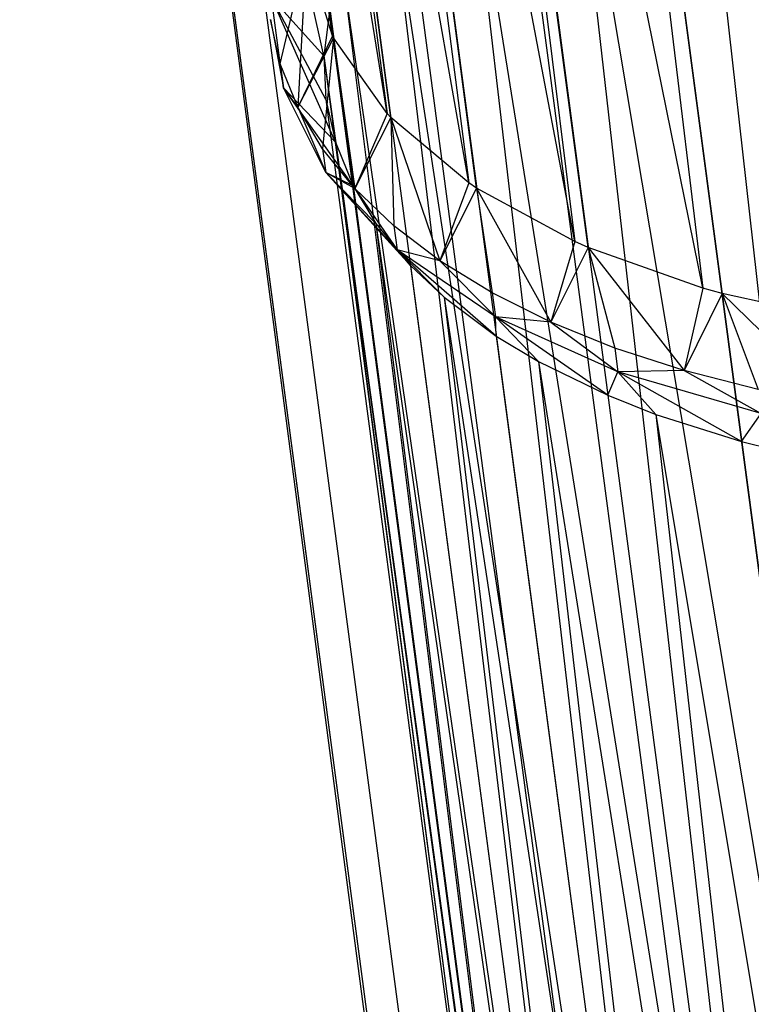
# Model space of a CAD drawing. Extents: x -23.4 to 23.6, y 0.3 to 4.
# Tile 32 of 189: x -19.83 to -19.311, y 1.629 to 2.327. Entities that reach past the tile are written whole.
import ezdxf

# ---------------------------------------------------------------- set-up
doc = ezdxf.new("R2010")
doc.units = 0
doc.header["$MEASUREMENT"] = 0
doc.layers.get('0').update_dxf_attribs({"color": 13, "linetype": 'CONTINUOUS'})

# ---------------------------------------------------------------- blocks, each defined once
blk = doc.blocks.new('FOURTY_V_PM_STL')
at = {"color": 0}
for p, q in [((-19.17256, 0.92909, -3.72813), (-19.55333, 3.80209, -2.0549)), ((-19.17256, 0.92909, -3.72813), (-19.55333, 3.80209, -2.0549)), ((-19.26615, 0.87219, -3.65171), (-19.64692, 3.74518, -1.97848)), ((-19.26615, 0.87219, -3.65171), (-19.64692, 3.74518, -1.97848)), ((-19.34249, 0.80966, -3.56172), (-19.72326, 3.68265, -1.8885)), ((-19.34249, 0.80966, -3.56172), (-19.72326, 3.68265, -1.8885)), ((-19.3994, 0.74331, -3.46075), (-19.78017, 3.6163, -1.78752)), ((-19.3994, 0.74331, -3.46075), (-19.78017, 3.6163, -1.78752)), ((-19.43524, 0.67505, -3.3517), (-19.81601, 3.54804, -1.67847)), ((-19.43524, 0.67505, -3.3517), (-19.81601, 3.54804, -1.67847)), ((-19.44896, 0.60684, -3.2377), (-19.82973, 3.47983, -1.56447)), ((-19.44896, 0.60684, -3.2377), (-19.82973, 3.47983, -1.56447)), ((-19.44739, 0.57337, -3.17987), (-19.82973, 3.47983, -1.56447)), ((-19.44739, 0.57337, -3.17987), (-19.82973, 3.47983, -1.56447)), ((-19.6073, 2.31362, -2.02567), (-19.76962, 3.45412, -1.50664)), ((-19.6073, 2.31362, -2.02567), (-19.76962, 3.45412, -1.50664)), ((-19.60811, 2.31522, -2.0286), (-19.76962, 3.45412, -1.50664)), ((-19.60811, 2.31522, -2.0286), (-19.76962, 3.45412, -1.50664)), ((-19.44019, 0.54064, -3.12204), (-19.82096, 3.41363, -1.44881)), ((-19.44739, 0.57337, -3.17987), (-19.82096, 3.41363, -1.44881)), ((-19.44739, 0.57337, -3.17987), (-19.82096, 3.41363, -1.44881)), ((-19.44019, 0.54064, -3.12204), (-19.82096, 3.41363, -1.44881)), ((-19.56939, 2.26006, -1.92507), (-19.75034, 3.39288, -1.39711)), ((-19.56939, 2.26006, -1.92507), (-19.75034, 3.39288, -1.39711)), ((-19.6073, 2.31362, -2.02567), (-19.75034, 3.39288, -1.39711)), ((-19.6073, 2.31362, -2.02567), (-19.75034, 3.39288, -1.39711)), ((-19.40917, 0.47836, -3.00805), (-19.78994, 3.35135, -1.33482)), ((-19.40917, 0.47836, -3.00805), (-19.78994, 3.35135, -1.33482)), ((-19.70971, 3.33641, -1.29091), (-19.56939, 2.26006, -1.92507)), ((-19.51155, 2.21094, -1.82758), (-19.70971, 3.33641, -1.29091)), ((-19.51155, 2.21094, -1.82758), (-19.70971, 3.33641, -1.29091)), ((-19.56667, 2.25715, -1.91947), (-19.70971, 3.33641, -1.29091)), ((-19.56667, 2.25715, -1.91947), (-19.70971, 3.33641, -1.29091)), ((-19.70971, 3.33641, -1.29091), (-19.56939, 2.26006, -1.92507)), ((-19.35679, 0.42179, -2.89899), (-19.73756, 3.29478, -1.22576)), ((-19.35679, 0.42179, -2.89899), (-19.73756, 3.29478, -1.22576)), ((-19.64896, 3.28643, -1.19126), (-19.51155, 2.21094, -1.82758)), ((-19.43625, 2.1693, -1.73894), (-19.64896, 3.28643, -1.19126)), ((-19.43625, 2.1693, -1.73894), (-19.64896, 3.28643, -1.19126)), ((-19.50592, 2.20717, -1.81982), (-19.64896, 3.28643, -1.19126)), ((-19.50592, 2.20717, -1.81982), (-19.64896, 3.28643, -1.19126)), ((-19.64896, 3.28643, -1.19126), (-19.51155, 2.21094, -1.82758)), ((-19.28456, 0.37256, -2.79802), (-19.66533, 3.24555, -1.12479)), ((-19.28456, 0.37256, -2.79802), (-19.66533, 3.24555, -1.12479)), ((-19.56994, 3.24445, -1.1012), (-19.43625, 2.1693, -1.73894)), ((-19.34566, 2.13632, -1.66171), (-19.56994, 3.24445, -1.1012)), ((-19.34566, 2.13632, -1.66171), (-19.56994, 3.24445, -1.1012)), ((-19.4269, 2.16519, -1.72976), (-19.56994, 3.24445, -1.1012)), ((-19.4269, 2.16519, -1.72976), (-19.56994, 3.24445, -1.1012)), ((-19.56994, 3.24445, -1.1012), (-19.43625, 2.1693, -1.73894)), ((-19.47504, 3.21175, -1.02345), (-19.34566, 2.13632, -1.66171)), ((-19.33201, 2.13249, -1.65201), (-19.47504, 3.21175, -1.02345)), ((-19.33201, 2.13249, -1.65201), (-19.47504, 3.21175, -1.02345)), ((-19.47504, 3.21175, -1.02345), (-19.34566, 2.13632, -1.66171)), ((-19.19456, 0.33207, -2.70803), (-19.57533, 3.20507, -1.0348)), ((-19.19456, 0.33207, -2.70803), (-19.57533, 3.20507, -1.0348)), ((-19.08938, 0.30151, -2.63162), (-19.47015, 3.17451, -0.95839)), ((-19.08938, 0.30151, -2.63162), (-19.47015, 3.17451, -0.95839)), ((-19.35847, 2.59913, -2.70336), (-19.16758, 0.89186, -3.66307)), ((-19.35847, 2.59913, -2.70336), (-19.16758, 0.89186, -3.66307)), ((-19.39142, 2.58082, -2.67942), (-19.16758, 0.89186, -3.66307)), ((-19.39142, 2.58082, -2.67942), (-19.16758, 0.89186, -3.66307)), ((-19.44504, 2.54649, -2.63268), (-19.16758, 0.89186, -3.66307)), ((-19.44504, 2.54649, -2.63268), (-19.16758, 0.89186, -3.66307)), ((-19.44504, 2.54649, -2.63268), (-19.25068, 0.83557, -3.58532)), ((-19.44504, 2.54649, -2.63268), (-19.25068, 0.83557, -3.58532)), ((-19.47452, 2.52452, -2.60168), (-19.25068, 0.83557, -3.58532)), ((-19.47452, 2.52452, -2.60168), (-19.25068, 0.83557, -3.58532)), ((-19.51566, 2.48865, -2.54944), (-19.25068, 0.83557, -3.58532)), ((-19.51566, 2.48865, -2.54944), (-19.25068, 0.83557, -3.58532)), ((-19.51566, 2.48865, -2.54944), (-19.31604, 0.77445, -3.49526)), ((-19.51566, 2.48865, -2.54944), (-19.31604, 0.77445, -3.49526)), ((-19.53988, 2.46341, -2.51161), (-19.31604, 0.77445, -3.49526)), ((-19.53988, 2.46341, -2.51161), (-19.31604, 0.77445, -3.49526)), ((-19.5683, 2.42728, -2.45604), (-19.31604, 0.77445, -3.49526)), ((-19.5683, 2.42728, -2.45604), (-19.31604, 0.77445, -3.49526)), ((-19.5683, 2.42728, -2.45604), (-19.36167, 0.71037, -3.39561)), ((-19.5683, 2.42728, -2.45604), (-19.36167, 0.71037, -3.39561)), ((-19.61415, 2.30104, -2.24972), (-19.63801, 2.408, -2.33645)), ((-19.61415, 2.30104, -2.24972), (-19.63801, 2.408, -2.33645)), ((-19.58551, 2.39932, -2.41196), (-19.36167, 0.71037, -3.39561)), ((-19.58551, 2.39932, -2.41196), (-19.36167, 0.71037, -3.39561)), ((-19.64503, 2.2952, -2.10499), (-19.62658, 2.37486, -2.1352)), ((-19.64503, 2.2952, -2.10499), (-19.62658, 2.37486, -2.1352)), ((-19.62658, 2.37486, -2.1352), (-19.63271, 2.26457, -2.04959)), ((-19.62658, 2.37486, -2.1352), (-19.63271, 2.26457, -2.04959)), ((-19.60811, 2.31522, -2.0286), (-19.62658, 2.37486, -2.1352)), ((-19.60811, 2.31522, -2.0286), (-19.62658, 2.37486, -2.1352)), ((-19.60145, 2.36413, -2.35517), (-19.36167, 0.71037, -3.39561)), ((-19.60145, 2.36413, -2.35517), (-19.36167, 0.71037, -3.39561)), ((-19.60145, 2.36413, -2.35517), (-19.38619, 0.64527, -3.2894)), ((-19.60145, 2.36413, -2.35517), (-19.38619, 0.64527, -3.2894)), ((-19.64279, 2.2783, -2.11483), (-19.65126, 2.34218, -2.22644)), ((-19.60603, 2.23981, -2.14274), (-19.65126, 2.34218, -2.22644)), ((-19.64279, 2.2783, -2.11483), (-19.65126, 2.34218, -2.22644)), ((-19.61269, 2.27008, -2.19623), (-19.65126, 2.34218, -2.22644)), ((-19.60603, 2.23981, -2.14274), (-19.65126, 2.34218, -2.22644)), ((-19.61269, 2.27008, -2.19623), (-19.65126, 2.34218, -2.22644)), ((-19.61415, 2.30104, -2.24972), (-19.65126, 2.34218, -2.22644)), ((-19.61415, 2.30104, -2.24972), (-19.65126, 2.34218, -2.22644)), ((-19.61003, 2.33422, -2.30576), (-19.61415, 2.30104, -2.24972)), ((-19.61003, 2.33422, -2.30576), (-19.61415, 2.30104, -2.24972)), ((-19.61003, 2.33422, -2.30576), (-19.38619, 0.64527, -3.2894)), ((-19.61003, 2.33422, -2.30576), (-19.38619, 0.64527, -3.2894)), ((-19.64503, 2.2952, -2.10499), (-19.65198, 2.32678, -2.16079)), ((-19.65198, 2.32678, -2.16079), (-19.64279, 2.2783, -2.11483)), ((-19.64503, 2.2952, -2.10499), (-19.65198, 2.32678, -2.16079)), ((-19.65198, 2.32678, -2.16079), (-19.64279, 2.2783, -2.11483)), ((-19.60811, 2.31522, -2.0286), (-19.63271, 2.26457, -2.04959)), ((-19.60811, 2.31522, -2.0286), (-19.63271, 2.26457, -2.04959)), ((-19.6073, 2.31362, -2.02567), (-19.63271, 2.26457, -2.04959)), ((-19.6073, 2.31362, -2.02567), (-19.63271, 2.26457, -2.04959)), ((-19.6073, 2.31362, -2.02567), (-19.61509, 2.2351, -1.99498)), ((-19.6073, 2.31362, -2.02567), (-19.61509, 2.2351, -1.99498)), ((-19.6073, 2.31362, -2.02567), (-19.60811, 2.31522, -2.0286)), ((-19.6073, 2.31362, -2.02567), (-19.60811, 2.31522, -2.0286)), ((-19.56939, 2.26006, -1.92507), (-19.6073, 2.31362, -2.02567)), ((-19.6073, 2.31362, -2.02567), (-19.59232, 2.20701, -1.94157)), ((-19.56939, 2.26006, -1.92507), (-19.6073, 2.31362, -2.02567)), ((-19.6073, 2.31362, -2.02567), (-19.59232, 2.20701, -1.94157)), ((-19.63271, 2.26457, -2.04959), (-19.64503, 2.2952, -2.10499)), ((-19.64503, 2.2952, -2.10499), (-19.64279, 2.2783, -2.11483)), ((-19.64503, 2.2952, -2.10499), (-19.64279, 2.2783, -2.11483)), ((-19.63271, 2.26457, -2.04959), (-19.64503, 2.2952, -2.10499)), ((-19.61415, 2.30104, -2.24972), (-19.38619, 0.64527, -3.2894)), ((-19.61415, 2.30104, -2.24972), (-19.38619, 0.64527, -3.2894)), ((-19.61415, 2.30104, -2.24972), (-19.38885, 0.58112, -3.17987)), ((-19.61415, 2.30104, -2.24972), (-19.61269, 2.27008, -2.19623)), ((-19.61415, 2.30104, -2.24972), (-19.38885, 0.58112, -3.17987)), ((-19.61415, 2.30104, -2.24972), (-19.61269, 2.27008, -2.19623)), ((-19.63271, 2.26457, -2.04959), (-19.64279, 2.2783, -2.11483)), ((-19.63271, 2.26457, -2.04959), (-19.64279, 2.2783, -2.11483)), ((-19.61285, 2.2182, -2.00482), (-19.64279, 2.2783, -2.11483)), ((-19.59341, 2.20884, -2.0867), (-19.64279, 2.2783, -2.11483)), ((-19.61285, 2.2182, -2.00482), (-19.64279, 2.2783, -2.11483)), ((-19.59341, 2.20884, -2.0867), (-19.64279, 2.2783, -2.11483)), ((-19.60603, 2.23981, -2.14274), (-19.64279, 2.2783, -2.11483)), ((-19.60603, 2.23981, -2.14274), (-19.64279, 2.2783, -2.11483)), ((-19.61269, 2.27008, -2.19623), (-19.38885, 0.58112, -3.17987)), ((-19.61269, 2.27008, -2.19623), (-19.38885, 0.58112, -3.17987)), ((-19.61269, 2.27008, -2.19623), (-19.60603, 2.23981, -2.14274)), ((-19.61269, 2.27008, -2.19623), (-19.60603, 2.23981, -2.14274)), ((-19.61509, 2.2351, -1.99498), (-19.63271, 2.26457, -2.04959)), ((-19.63271, 2.26457, -2.04959), (-19.61285, 2.2182, -2.00482)), ((-19.61509, 2.2351, -1.99498), (-19.63271, 2.26457, -2.04959)), ((-19.63271, 2.26457, -2.04959), (-19.61285, 2.2182, -2.00482)), ((-19.56939, 2.26006, -1.92507), (-19.59232, 2.20701, -1.94157)), ((-19.56939, 2.26006, -1.92507), (-19.59232, 2.20701, -1.94157)), ((-19.56667, 2.25715, -1.91947), (-19.59232, 2.20701, -1.94157)), ((-19.56667, 2.25715, -1.91947), (-19.59232, 2.20701, -1.94157)), ((-19.56667, 2.25715, -1.91947), (-19.56939, 2.26006, -1.92507)), ((-19.56667, 2.25715, -1.91947), (-19.56939, 2.26006, -1.92507)), ((-19.51155, 2.21094, -1.82758), (-19.56667, 2.25715, -1.91947)), ((-19.56667, 2.25715, -1.91947), (-19.56455, 2.18051, -1.88975)), ((-19.56667, 2.25715, -1.91947), (-19.56455, 2.18051, -1.88975)), ((-19.56667, 2.25715, -1.91947), (-19.53198, 2.15578, -1.83987)), ((-19.51155, 2.21094, -1.82758), (-19.56667, 2.25715, -1.91947)), ((-19.56667, 2.25715, -1.91947), (-19.53198, 2.15578, -1.83987)), ((-19.60603, 2.23981, -2.14274), (-19.38885, 0.58112, -3.17987)), ((-19.60603, 2.23981, -2.14274), (-19.38885, 0.58112, -3.17987)), ((-19.60603, 2.23981, -2.14274), (-19.36957, 0.51989, -3.07034)), ((-19.60603, 2.23981, -2.14274), (-19.59341, 2.20884, -2.0867)), ((-19.60603, 2.23981, -2.14274), (-19.36957, 0.51989, -3.07034)), ((-19.60603, 2.23981, -2.14274), (-19.59341, 2.20884, -2.0867)), ((-19.59232, 2.20701, -1.94157), (-19.61509, 2.2351, -1.99498)), ((-19.61509, 2.2351, -1.99498), (-19.61285, 2.2182, -2.00482)), ((-19.61509, 2.2351, -1.99498), (-19.61285, 2.2182, -2.00482)), ((-19.59232, 2.20701, -1.94157), (-19.61509, 2.2351, -1.99498)), ((-19.59232, 2.20701, -1.94157), (-19.61285, 2.2182, -2.00482)), ((-19.59232, 2.20701, -1.94157), (-19.61285, 2.2182, -2.00482)), ((-19.56231, 2.16361, -1.89959), (-19.61285, 2.2182, -2.00482)), ((-19.55278, 2.15237, -1.98049), (-19.61285, 2.2182, -2.00482)), ((-19.56231, 2.16361, -1.89959), (-19.61285, 2.2182, -2.00482)), ((-19.57734, 2.1822, -2.03729), (-19.61285, 2.2182, -2.00482)), ((-19.55278, 2.15237, -1.98049), (-19.61285, 2.2182, -2.00482)), ((-19.57734, 2.1822, -2.03729), (-19.61285, 2.2182, -2.00482)), ((-19.59341, 2.20884, -2.0867), (-19.61285, 2.2182, -2.00482)), ((-19.59341, 2.20884, -2.0867), (-19.61285, 2.2182, -2.00482)), ((-19.59341, 2.20884, -2.0867), (-19.36957, 0.51989, -3.07034)), ((-19.59341, 2.20884, -2.0867), (-19.36957, 0.51989, -3.07034)), ((-19.59341, 2.20884, -2.0867), (-19.57734, 2.1822, -2.03729)), ((-19.59341, 2.20884, -2.0867), (-19.57734, 2.1822, -2.03729)), ((-19.56455, 2.18051, -1.88975), (-19.59232, 2.20701, -1.94157)), ((-19.59232, 2.20701, -1.94157), (-19.56231, 2.16361, -1.89959)), ((-19.56455, 2.18051, -1.88975), (-19.59232, 2.20701, -1.94157)), ((-19.59232, 2.20701, -1.94157), (-19.56231, 2.16361, -1.89959)), ((-19.51155, 2.21094, -1.82758), (-19.53198, 2.15578, -1.83987)), ((-19.51155, 2.21094, -1.82758), (-19.53198, 2.15578, -1.83987)), ((-19.50592, 2.20717, -1.81982), (-19.53198, 2.15578, -1.83987)), ((-19.50592, 2.20717, -1.81982), (-19.53198, 2.15578, -1.83987)), ((-19.50592, 2.20717, -1.81982), (-19.51155, 2.21094, -1.82758)), ((-19.50592, 2.20717, -1.81982), (-19.51155, 2.21094, -1.82758)), ((-19.43625, 2.1693, -1.73894), (-19.50592, 2.20717, -1.81982)), ((-19.50592, 2.20717, -1.81982), (-19.49485, 2.133, -1.79231)), ((-19.50592, 2.20717, -1.81982), (-19.49485, 2.133, -1.79231)), ((-19.50592, 2.20717, -1.81982), (-19.45342, 2.11233, -1.7474)), ((-19.43625, 2.1693, -1.73894), (-19.50592, 2.20717, -1.81982)), ((-19.50592, 2.20717, -1.81982), (-19.45342, 2.11233, -1.7474)), ((-19.57734, 2.1822, -2.03729), (-19.36957, 0.51989, -3.07034)), ((-19.57734, 2.1822, -2.03729), (-19.36957, 0.51989, -3.07034)), ((-19.57734, 2.1822, -2.03729), (-19.32894, 0.46342, -2.96414)), ((-19.57734, 2.1822, -2.03729), (-19.55278, 2.15237, -1.98049)), ((-19.57734, 2.1822, -2.03729), (-19.32894, 0.46342, -2.96414)), ((-19.57734, 2.1822, -2.03729), (-19.55278, 2.15237, -1.98049)), ((-19.53198, 2.15578, -1.83987), (-19.56455, 2.18051, -1.88975)), ((-19.56455, 2.18051, -1.88975), (-19.56231, 2.16361, -1.89959)), ((-19.56455, 2.18051, -1.88975), (-19.56231, 2.16361, -1.89959)), ((-19.53198, 2.15578, -1.83987), (-19.56455, 2.18051, -1.88975)), ((-19.53198, 2.15578, -1.83987), (-19.56231, 2.16361, -1.89959)), ((-19.53198, 2.15578, -1.83987), (-19.56231, 2.16361, -1.89959)), ((-19.49261, 2.1161, -1.80215), (-19.56231, 2.16361, -1.89959)), ((-19.49203, 2.10239, -1.88084), (-19.56231, 2.16361, -1.89959)), ((-19.49261, 2.1161, -1.80215), (-19.56231, 2.16361, -1.89959)), ((-19.52889, 2.12987, -1.93641), (-19.56231, 2.16361, -1.89959)), ((-19.49203, 2.10239, -1.88084), (-19.56231, 2.16361, -1.89959)), ((-19.52889, 2.12987, -1.93641), (-19.56231, 2.16361, -1.89959)), ((-19.55278, 2.15237, -1.98049), (-19.56231, 2.16361, -1.89959)), ((-19.55278, 2.15237, -1.98049), (-19.56231, 2.16361, -1.89959)), ((-19.43625, 2.1693, -1.73894), (-19.45342, 2.11233, -1.7474)), ((-19.43625, 2.1693, -1.73894), (-19.45342, 2.11233, -1.7474)), ((-19.4269, 2.16519, -1.72976), (-19.45342, 2.11233, -1.7474)), ((-19.4269, 2.16519, -1.72976), (-19.45342, 2.11233, -1.7474)), ((-19.4269, 2.16519, -1.72976), (-19.43625, 2.1693, -1.73894)), ((-19.4269, 2.16519, -1.72976), (-19.43625, 2.1693, -1.73894)), ((-19.34566, 2.13632, -1.66171), (-19.4269, 2.16519, -1.72976)), ((-19.4269, 2.16519, -1.72976), (-19.408, 2.09393, -1.70547)), ((-19.4269, 2.16519, -1.72976), (-19.408, 2.09393, -1.70547)), ((-19.4269, 2.16519, -1.72976), (-19.35891, 2.07793, -1.66682)), ((-19.34566, 2.13632, -1.66171), (-19.4269, 2.16519, -1.72976)), ((-19.4269, 2.16519, -1.72976), (-19.35891, 2.07793, -1.66682)), ((-19.49485, 2.133, -1.79231), (-19.53198, 2.15578, -1.83987)), ((-19.53198, 2.15578, -1.83987), (-19.49261, 2.1161, -1.80215)), ((-19.49485, 2.133, -1.79231), (-19.53198, 2.15578, -1.83987)), ((-19.53198, 2.15578, -1.83987), (-19.49261, 2.1161, -1.80215)), ((-19.55278, 2.15237, -1.98049), (-19.32894, 0.46342, -2.96414)), ((-19.55278, 2.15237, -1.98049), (-19.32894, 0.46342, -2.96414)), ((-19.55278, 2.15237, -1.98049), (-19.52889, 2.12987, -1.93641)), ((-19.55278, 2.15237, -1.98049), (-19.52889, 2.12987, -1.93641)), ((-19.34566, 2.13632, -1.66171), (-19.35891, 2.07793, -1.66682)), ((-19.34566, 2.13632, -1.66171), (-19.35891, 2.07793, -1.66682)), ((-19.33201, 2.13249, -1.65201), (-19.34566, 2.13632, -1.66171)), ((-19.33201, 2.13249, -1.65201), (-19.34566, 2.13632, -1.66171)), ((-19.52889, 2.12987, -1.93641), (-19.32894, 0.46342, -2.96414)), ((-19.52889, 2.12987, -1.93641), (-19.32894, 0.46342, -2.96414)), ((-19.52889, 2.12987, -1.93641), (-19.26819, 0.41344, -2.86449)), ((-19.52889, 2.12987, -1.93641), (-19.49203, 2.10239, -1.88084)), ((-19.52889, 2.12987, -1.93641), (-19.26819, 0.41344, -2.86449)), ((-19.52889, 2.12987, -1.93641), (-19.49203, 2.10239, -1.88084)), ((-19.45342, 2.11233, -1.7474), (-19.49485, 2.133, -1.79231)), ((-19.49485, 2.133, -1.79231), (-19.49261, 2.1161, -1.80215)), ((-19.49485, 2.133, -1.79231), (-19.49261, 2.1161, -1.80215)), ((-19.45342, 2.11233, -1.7474), (-19.49485, 2.133, -1.79231)), ((-19.33201, 2.13249, -1.65201), (-19.35891, 2.07793, -1.66682)), ((-19.33201, 2.13249, -1.65201), (-19.35891, 2.07793, -1.66682)), ((-19.24237, 2.11296, -1.59809), (-19.33201, 2.13249, -1.65201)), ((-19.33201, 2.13249, -1.65201), (-19.3065, 2.06444, -1.63173)), ((-19.33201, 2.13249, -1.65201), (-19.3065, 2.06444, -1.63173)), ((-19.33201, 2.13249, -1.65201), (-19.25115, 2.05356, -1.60045)), ((-19.24237, 2.11296, -1.59809), (-19.33201, 2.13249, -1.65201)), ((-19.33201, 2.13249, -1.65201), (-19.25115, 2.05356, -1.60045)), ((-19.45342, 2.11233, -1.7474), (-19.49261, 2.1161, -1.80215)), ((-19.45342, 2.11233, -1.7474), (-19.49261, 2.1161, -1.80215)), ((-19.40576, 2.07703, -1.71531), (-19.49261, 2.1161, -1.80215)), ((-19.41301, 2.06041, -1.79078), (-19.49261, 2.1161, -1.80215)), ((-19.40576, 2.07703, -1.71531), (-19.49261, 2.1161, -1.80215)), ((-19.46207, 2.08433, -1.84301), (-19.49261, 2.1161, -1.80215)), ((-19.41301, 2.06041, -1.79078), (-19.49261, 2.1161, -1.80215)), ((-19.46207, 2.08433, -1.84301), (-19.49261, 2.1161, -1.80215)), ((-19.49203, 2.10239, -1.88084), (-19.49261, 2.1161, -1.80215)), ((-19.49203, 2.10239, -1.88084), (-19.49261, 2.1161, -1.80215)), ((-19.408, 2.09393, -1.70547), (-19.45342, 2.11233, -1.7474)), ((-19.45342, 2.11233, -1.7474), (-19.40576, 2.07703, -1.71531)), ((-19.408, 2.09393, -1.70547), (-19.45342, 2.11233, -1.7474)), ((-19.45342, 2.11233, -1.7474), (-19.40576, 2.07703, -1.71531)), ((-19.49203, 2.10239, -1.88084), (-19.26819, 0.41344, -2.86449)), ((-19.49203, 2.10239, -1.88084), (-19.26819, 0.41344, -2.86449)), ((-19.49203, 2.10239, -1.88084), (-19.46207, 2.08433, -1.84301)), ((-19.49203, 2.10239, -1.88084), (-19.46207, 2.08433, -1.84301)), ((-19.35891, 2.07793, -1.66682), (-19.408, 2.09393, -1.70547)), ((-19.408, 2.09393, -1.70547), (-19.40576, 2.07703, -1.71531)), ((-19.408, 2.09393, -1.70547), (-19.40576, 2.07703, -1.71531)), ((-19.35891, 2.07793, -1.66682), (-19.408, 2.09393, -1.70547)), ((-19.46207, 2.08433, -1.84301), (-19.26819, 0.41344, -2.86449)), ((-19.46207, 2.08433, -1.84301), (-19.26819, 0.41344, -2.86449)), ((-19.46207, 2.08433, -1.84301), (-19.18917, 0.37146, -2.77442)), ((-19.46207, 2.08433, -1.84301), (-19.41301, 2.06041, -1.79078)), ((-19.46207, 2.08433, -1.84301), (-19.18917, 0.37146, -2.77442)), ((-19.46207, 2.08433, -1.84301), (-19.41301, 2.06041, -1.79078)), ((-19.41301, 2.06041, -1.79078), (-19.40576, 2.07703, -1.71531)), ((-19.41301, 2.06041, -1.79078), (-19.40576, 2.07703, -1.71531)), ((-19.35891, 2.07793, -1.66682), (-19.40576, 2.07703, -1.71531)), ((-19.35891, 2.07793, -1.66682), (-19.40576, 2.07703, -1.71531)), ((-19.30426, 2.04754, -1.64157), (-19.40576, 2.07703, -1.71531)), ((-19.31812, 2.02771, -1.71303), (-19.40576, 2.07703, -1.71531)), ((-19.30426, 2.04754, -1.64157), (-19.40576, 2.07703, -1.71531)), ((-19.37883, 2.04688, -1.75978), (-19.40576, 2.07703, -1.71531)), ((-19.31812, 2.02771, -1.71303), (-19.40576, 2.07703, -1.71531)), ((-19.37883, 2.04688, -1.75978), (-19.40576, 2.07703, -1.71531)), ((-19.3065, 2.06444, -1.63173), (-19.35891, 2.07793, -1.66682)), ((-19.35891, 2.07793, -1.66682), (-19.30426, 2.04754, -1.64157)), ((-19.3065, 2.06444, -1.63173), (-19.35891, 2.07793, -1.66682)), ((-19.35891, 2.07793, -1.66682), (-19.30426, 2.04754, -1.64157)), ((-19.41301, 2.06041, -1.79078), (-19.18917, 0.37146, -2.77442)), ((-19.41301, 2.06041, -1.79078), (-19.18917, 0.37146, -2.77442)), ((-19.41301, 2.06041, -1.79078), (-19.37883, 2.04688, -1.75978)), ((-19.41301, 2.06041, -1.79078), (-19.37883, 2.04688, -1.75978)), ((-19.37883, 2.04688, -1.75978), (-19.18917, 0.37146, -2.77442)), ((-19.37883, 2.04688, -1.75978), (-19.18917, 0.37146, -2.77442)), ((-19.37883, 2.04688, -1.75978), (-19.09428, 0.33875, -2.69668)), ((-19.37883, 2.04688, -1.75978), (-19.31812, 2.02771, -1.71303)), ((-19.37883, 2.04688, -1.75978), (-19.09428, 0.33875, -2.69668)), ((-19.37883, 2.04688, -1.75978), (-19.31812, 2.02771, -1.71303)), ((-19.31812, 2.02771, -1.71303), (-19.30426, 2.04754, -1.64157)), ((-19.31812, 2.02771, -1.71303), (-19.30426, 2.04754, -1.64157)), ((-19.31812, 2.02771, -1.71303), (-19.09428, 0.33875, -2.69668)), ((-19.31812, 2.02771, -1.71303), (-19.09428, 0.33875, -2.69668)), ((-19.31812, 2.02771, -1.71303), (-19.28153, 2.01861, -1.68909)), ((-19.31812, 2.02771, -1.71303), (-19.28153, 2.01861, -1.68909))]:
    blk.add_line(p, q, dxfattribs=at)

msp = doc.modelspace()

# ---------------------------------------------------------------- block references
at = {"color": 0}
msp.add_blockref('FOURTY_V_PM_STL', (0, 0), dxfattribs=at)

doc.saveas('drawing.dxf')
